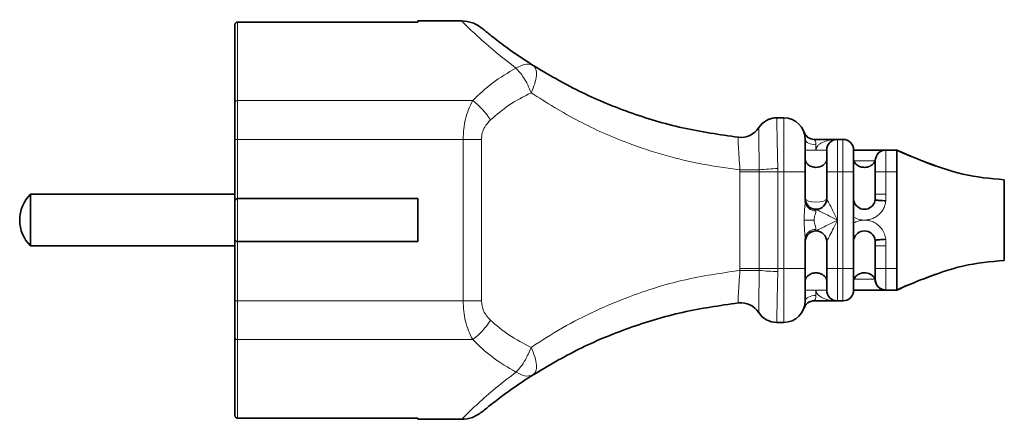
# Model space of a CAD drawing. Header units: millimetres. Extents: x 462 to 2655, y 340 to 4213.
# Tile 5 of 7: x 1225 to 1316, y 2503 to 2540. Entities that reach past the tile are written whole.
import ezdxf

# ---------------------------------------------------------------- set-up
doc = ezdxf.new("R2010")
doc.units = ezdxf.units.MM
doc.header["$LTSCALE"] = 15

msp = doc.modelspace()

# ---------------------------------------------------------------- linework, layer by layer
at = {"color": 7, "linetype": 'Continuous', "lineweight": 35}
for p, q in [((1261.64, 2539.46), (1244.89, 2539.46)), ((1265.696, 2539.568), (1261.64, 2539.568)), ((1261.64, 2539.568), (1261.64, 2539.46)), ((1295.64, 2530.568), (1295.004, 2530.568)), ((1244.64, 2522.818), (1244.64, 2528.568)), ((1300.64, 2528.568), (1298.469, 2528.568)), ((1300.64, 2528.568), (1301.14, 2528.568)), ((1305.14, 2527.568), (1306.14, 2527.568)), ((1304.135, 2526.665), (1304.139, 2526.613)), ((1304.14, 2526.582), (1304.14, 2526.568)), ((1297.64, 2522.8), (1297.64, 2525.561)), ((1299.64, 2523.068), (1299.64, 2525.561)), ((1302.14, 2524.8), (1302.14, 2525.561)), ((1304.14, 2523.466), (1304.14, 2525.561)), ((1306.14, 2525.561), (1306.14, 2516.575)), ((1302.14, 2521.338), (1302.14, 2524.798)), ((1244.64, 2523.468), (1225.64, 2523.468)), ((1225.64, 2523.468), (1225.64, 2518.668)), ((1244.64, 2519.318), (1244.64, 2522.818)), ((1261.64, 2523.068), (1244.89, 2523.068)), ((1261.64, 2519.068), (1261.64, 2523.068)), ((1302.14, 2520.8), (1302.14, 2521.336)), ((1302.14, 2517.338), (1302.14, 2520.798)), ((1244.64, 2513.568), (1244.64, 2519.318)), ((1244.89, 2519.068), (1261.64, 2519.068)), ((1297.64, 2516.575), (1297.64, 2519.336)), ((1299.64, 2516.575), (1299.64, 2519.068)), ((1225.64, 2518.668), (1244.64, 2518.668)), ((1304.14, 2516.575), (1304.14, 2518.67)), ((1302.14, 2516.575), (1302.14, 2517.336)), ((1306.14, 2514.568), (1305.14, 2514.568)), ((1298.469, 2513.568), (1300.64, 2513.568)), ((1301.14, 2513.568), (1300.64, 2513.568)), ((1297.667, 2513.165), (1297.696, 2513.196)), ((1295.004, 2511.568), (1295.64, 2511.568)), ((1244.89, 2502.676), (1261.64, 2502.676)), ((1261.64, 2502.676), (1261.64, 2502.568)), ((1261.64, 2502.568), (1265.696, 2502.568))]:
    msp.add_line(p, q, dxfattribs=at)
at = {"color": 7, "linetype": 'Continuous', "lineweight": 18}
for p, q in [((1244.89, 2532.168), (1244.89, 2539.46)), ((1244.89, 2528.568), (1244.89, 2532.168)), ((1244.89, 2532.168), (1266.736, 2532.168)), ((1244.64, 2528.568), (1244.89, 2528.568)), ((1244.89, 2523.068), (1244.89, 2528.568)), ((1244.89, 2528.568), (1265.847, 2528.568)), ((1265.847, 2528.568), (1265.847, 2513.568)), ((1265.847, 2528.568), (1267.551, 2528.568)), ((1267.551, 2513.568), (1267.551, 2528.568)), ((1298.64, 2527.568), (1297.64, 2527.568)), ((1298.64, 2528.068), (1298.64, 2527.568)), ((1299.64, 2527.568), (1298.64, 2527.568)), ((1291.572, 2525.561), (1291.572, 2516.575)), ((1291.572, 2525.561), (1293.366, 2525.561)), ((1295.091, 2525.561), (1293.366, 2525.561)), ((1293.366, 2525.561), (1293.366, 2516.575)), ((1295.091, 2516.575), (1295.091, 2525.561)), ((1295.091, 2525.561), (1295.64, 2525.561)), ((1295.64, 2525.561), (1295.64, 2516.575)), ((1297.64, 2525.561), (1295.64, 2525.561)), ((1299.64, 2525.561), (1300.64, 2525.561)), ((1300.64, 2521.068), (1300.64, 2525.561)), ((1301.14, 2525.561), (1300.64, 2525.561)), ((1301.14, 2516.575), (1301.14, 2525.561)), ((1301.14, 2525.561), (1302.14, 2525.561)), ((1305.14, 2525.561), (1304.14, 2525.561)), ((1305.14, 2523.466), (1305.14, 2525.561)), ((1305.14, 2525.561), (1306.14, 2525.561)), ((1244.89, 2519.068), (1244.89, 2523.068)), ((1304.14, 2523.466), (1305.14, 2523.466)), ((1298.64, 2522.068), (1298.64, 2521.934)), ((1298.469, 2521.068), (1297.526, 2521.068)), ((1300.64, 2516.575), (1300.64, 2521.068)), ((1298.64, 2520.202), (1298.64, 2520.068)), ((1244.89, 2513.568), (1244.89, 2519.068)), ((1304.14, 2518.67), (1305.14, 2518.67)), ((1305.14, 2516.575), (1305.14, 2518.67)), ((1293.366, 2516.575), (1291.572, 2516.575)), ((1293.366, 2516.575), (1295.091, 2516.575)), ((1295.091, 2516.575), (1295.64, 2516.575)), ((1295.64, 2516.575), (1297.64, 2516.575)), ((1299.64, 2516.575), (1300.64, 2516.575)), ((1300.64, 2516.575), (1301.14, 2516.575)), ((1301.14, 2516.575), (1302.14, 2516.575)), ((1304.14, 2516.575), (1305.14, 2516.575)), ((1306.14, 2516.575), (1305.14, 2516.575)), ((1304.116, 2515.568), (1302.165, 2515.568)), ((1298.64, 2514.568), (1297.64, 2514.568)), ((1298.64, 2514.568), (1299.64, 2514.568)), ((1298.64, 2514.568), (1298.64, 2514.068)), ((1244.64, 2513.568), (1244.89, 2513.568)), ((1265.847, 2513.568), (1244.89, 2513.568)), ((1244.89, 2509.968), (1244.89, 2513.568)), ((1265.847, 2513.568), (1267.551, 2513.568)), ((1244.89, 2509.968), (1266.736, 2509.968)), ((1244.89, 2502.676), (1244.89, 2509.968))]:
    msp.add_line(p, q, dxfattribs=at)
at = {"color": 7, "linetype": 'Continuous', "lineweight": 18, "flags": 128}
for points in [[(1244.64, 2532.018), (1244.645, 2532.047), (1244.659, 2532.075), (1244.683, 2532.101), (1244.714, 2532.124), (1244.751, 2532.143), (1244.795, 2532.157), (1244.842, 2532.165), (1244.89, 2532.168)], [(1298.64, 2528.068), (1298.445, 2528.078), (1298.258, 2528.106), (1298.085, 2528.152), (1297.933, 2528.214), (1297.809, 2528.29), (1297.716, 2528.377), (1297.66, 2528.47), (1297.64, 2528.568)], [(1291.572, 2525.561), (1291.572, 2525.659), (1291.572, 2525.736)], [(1293.364, 2525.735), (1293.213, 2525.735), (1293.034, 2525.735), (1292.829, 2525.736), (1292.604, 2525.736), (1292.36, 2525.736), (1292.104, 2525.736), (1291.84, 2525.736), (1291.572, 2525.736)], [(1299.64, 2523.068), (1299.564, 2522.94), (1299.347, 2522.832), (1299.023, 2522.76), (1298.64, 2522.735), (1298.258, 2522.76), (1297.933, 2522.832), (1297.716, 2522.94), (1297.64, 2523.068)], [(1291.572, 2516.4), (1291.572, 2516.498), (1291.572, 2516.575)], [(1293.364, 2516.401), (1293.213, 2516.4), (1293.034, 2516.4), (1292.829, 2516.4), (1292.604, 2516.4), (1292.36, 2516.4), (1292.104, 2516.4), (1291.84, 2516.4), (1291.572, 2516.4)], [(1297.64, 2513.568), (1297.66, 2513.665), (1297.716, 2513.759), (1297.809, 2513.846), (1297.933, 2513.921), (1298.085, 2513.984), (1298.258, 2514.03), (1298.445, 2514.058), (1298.64, 2514.068)], [(1244.64, 2510.118), (1244.645, 2510.089), (1244.659, 2510.061), (1244.683, 2510.035), (1244.714, 2510.012), (1244.751, 2509.993), (1244.795, 2509.979), (1244.842, 2509.971), (1244.89, 2509.968)]]:
    msp.add_lwpolyline(points, dxfattribs=at)
at = {"color": 7, "linetype": 'Continuous', "lineweight": 35, "flags": 128}
for points in [[(1291.429, 2528.757), (1291.429, 2528.757), (1291.429, 2528.757)], [(1291.429, 2513.379), (1291.429, 2513.379), (1291.429, 2513.379)]]:
    msp.add_lwpolyline(points, dxfattribs=at)
at = {"color": 7, "linetype": 'Continuous', "lineweight": 18}
for centre, radius, start, end in [((1262.874, 2526.973), 6.473, 31.62654, 53.3644), ((1295.003, 2528.568), 2, 112.94976, 147.01612), ((1295.594, 2505.877), 19.983, 91.44869, 96.40489), ((1298.578, 2522.872), 0.94, 184.40195, 273.81126), ((1298.578, 2519.264), 0.94, 86.18874, 175.59805), ((1295.594, 2536.371), 20.094, 263.63101, 268.55957), ((1262.874, 2515.162), 6.473, 306.6356, 328.37346), ((1295.003, 2513.568), 2, 212.98488, 270.0079)]:
    msp.add_arc(centre, radius, start, end, dxfattribs=at)
at = {"color": 7, "linetype": 'Continuous', "lineweight": 35}
for centre, radius, start, end in [((1295.004, 2528.568), 2, 90, 147.0215), ((1295.003, 2528.568), 2, 89.99346, 112.94999), ((1295.64, 2528.568), 2, 0, 90), ((1291.648, 2530.745), 2, 263.69221, 327.02151), ((1291.648, 2530.745), 2, 263.69224, 327.01704), ((1298.469, 2529.568), 1, 199.47122, 270), ((1300.64, 2527.568), 1, 90, 180), ((1301.14, 2527.568), 1, 0, 90), ((1305.14, 2526.568), 1, 90, 180), ((1228.02, 2521.068), 3.38, 134.76027, 225.23973), ((1298.64, 2523.068), 1, 180, 270), ((1298.64, 2523.068), 1, 270, 360), ((1303.14, 2523.068), 1, 192.63563, 347.36437), ((1298.64, 2519.068), 1, 90, 180), ((1298.64, 2519.068), 1, 0, 90), ((1303.14, 2519.068), 1, 12.63563, 167.36437), ((1305.14, 2515.568), 1, 180, 270), ((1300.64, 2514.568), 1, 180, 270), ((1301.14, 2514.568), 1, 270, 0), ((1295.64, 2513.568), 2, 270, 0), ((1298.469, 2512.568), 1, 90, 160.52878), ((1291.648, 2511.391), 2, 32.98299, 96.30776), ((1291.648, 2511.391), 2, 32.97849, 96.30779), ((1295.004, 2513.568), 2, 212.9785, 270)]:
    msp.add_arc(centre, radius, start, end, dxfattribs=at)
for points, knots in [([(1244.89, 2539.46), (1244.858, 2539.456), (1244.81, 2539.451), (1244.752, 2539.419), (1244.704, 2539.38), (1244.667, 2539.328), (1244.644, 2539.266), (1244.642, 2539.228), (1244.64, 2539.208)], [0, 0, 0, 0, 0.242699, 0.369494, 0.499601, 0.712663, 0.847151, 1, 1, 1, 1]), ([(1244.64, 2532.018), (1244.64, 2533.069), (1244.64, 2535.191), (1244.64, 2537.311), (1244.64, 2538.683), (1244.64, 2539.034), (1244.64, 2539.208)], [0, 0, 0, 0, 0.277647, 0.560484, 0.782274, 1, 1, 1, 1]), ([(1267.612, 2538.875), (1267.323, 2539.075), (1266.744, 2539.473), (1266.045, 2539.536), (1265.695, 2539.568)], [0, 0, 0, 0, 0.499999, 1, 1, 1, 1]), ([(1272.36, 2535.427), (1271.696, 2535.862), (1270.357, 2536.738), (1268.853, 2537.87), (1267.813, 2538.706), (1267.679, 2538.819), (1267.612, 2538.875)], [0, 0, 0, 0, 0.245145, 0.494094, 0.746351, 1, 1, 1, 1]), ([(1291.429, 2528.757), (1289.686, 2529.01), (1286.189, 2529.517), (1281.215, 2531.025), (1276.535, 2532.966), (1273.752, 2534.607), (1272.36, 2535.427)], [0, 0, 0, 0, 0.249031, 0.499921, 0.749969, 1, 1, 1, 1]), ([(1244.64, 2528.568), (1244.64, 2529.265), (1244.64, 2530.51), (1244.64, 2531.557), (1244.64, 2532.018)], [0, 0, 0, 0, 0.559807, 1, 1, 1, 1]), ([(1293.326, 2529.657), (1293.326, 2529.657), (1293.326, 2529.657), (1293.326, 2529.656), (1293.326, 2529.656)], [0, 0, 0, 0, 0.5599971, 1, 1, 1, 1]), ([(1297.64, 2525.561), (1297.64, 2526.002), (1297.64, 2526.884), (1297.64, 2527.872), (1297.64, 2528.462), (1297.64, 2528.533), (1297.64, 2528.568)], [0, 0, 0, 0, 0.280018, 0.55945, 0.779634, 1, 1, 1, 1]), ([(1299.64, 2525.561), (1299.64, 2525.855), (1299.64, 2526.444), (1299.64, 2527.103), (1299.64, 2527.498), (1299.64, 2527.544), (1299.64, 2527.568)], [0, 0, 0, 0, 0.279911, 0.559574, 0.779579, 1, 1, 1, 1]), ([(1302.14, 2525.561), (1302.14, 2525.855), (1302.14, 2526.444), (1302.14, 2527.103), (1302.14, 2527.497), (1302.14, 2527.544), (1302.14, 2527.568)], [0, 0, 0, 0, 0.2799987, 0.5593442, 0.7795744, 1, 1, 1, 1]), ([(1303.14, 2527.568), (1302.944, 2527.568), (1302.593, 2527.568), (1302.279, 2527.568), (1302.14, 2527.568)], [0, 0, 0, 0, 0.559671, 1, 1, 1, 1]), ([(1305.128, 2527.568), (1305.096, 2527.568), (1305.029, 2527.568), (1304.748, 2527.568), (1304.324, 2527.568), (1303.769, 2527.568), (1303.346, 2527.568), (1303.14, 2527.568)], [0, 0, 0, 0, 0.180246, 0.370707, 0.565853, 0.788979, 1, 1, 1, 1]), ([(1309.765, 2526.076), (1309.124, 2526.325), (1307.7, 2526.879), (1306.656, 2527.344), (1306.083, 2527.599)], [0, 0, 0, 0, 0.4502448, 1, 1, 1, 1]), ([(1307.41, 2527.022), (1307.182, 2527.108), (1306.702, 2527.29), (1306.295, 2527.493), (1306.083, 2527.599)], [0, 0, 0, 0, 0.4762862, 1, 1, 1, 1]), ([(1306.14, 2527.568), (1306.14, 2527.54), (1306.14, 2527.498), (1306.14, 2527.244), (1306.14, 2526.99), (1306.14, 2526.674), (1306.14, 2526.208), (1306.14, 2525.817), (1306.14, 2525.561)], [0, 0, 0, 0, 0.243707, 0.371108, 0.499992, 0.628921, 0.756366, 1, 1, 1, 1]), ([(1297.64, 2526.725), (1297.653, 2526.639), (1297.678, 2526.467), (1297.846, 2526.26), (1298.039, 2526.122), (1298.218, 2526.037), (1298.419, 2525.979), (1298.568, 2525.971), (1298.64, 2525.967)], [0, 0, 0, 0, 0.249421, 0.49766, 0.630311, 0.748382, 0.877493, 1, 1, 1, 1]), ([(1298.64, 2525.967), (1298.712, 2525.971), (1298.86, 2525.979), (1299.061, 2526.036), (1299.24, 2526.121), (1299.434, 2526.259), (1299.565, 2526.426), (1299.625, 2526.583), (1299.638, 2526.664), (1299.64, 2526.707), (1299.64, 2526.72), (1299.64, 2526.725)], [0, 0, 0, 0, 0.121786, 0.250095, 0.36784, 0.500112, 0.749638, 0.874951, 0.961119, 0.986474, 1, 1, 1, 1]), ([(1302.165, 2526.568), (1302.196, 2526.496), (1302.258, 2526.352), (1302.468, 2526.157), (1302.717, 2526.032), (1302.954, 2525.975), (1303.079, 2525.97), (1303.14, 2525.967)], [0, 0, 0, 0, 0.250486, 0.499953, 0.749376, 0.877094, 1, 1, 1, 1]), ([(1303.14, 2525.967), (1303.235, 2525.973), (1303.424, 2525.987), (1303.7, 2526.091), (1303.931, 2526.254), (1304.064, 2526.427), (1304.104, 2526.534), (1304.116, 2526.568)], [0, 0, 0, 0, 0.189122, 0.377532, 0.62789, 0.882052, 1, 1, 1, 1]), ([(1304.116, 2526.568), (1304.12, 2526.581), (1304.126, 2526.602), (1304.131, 2526.633), (1304.134, 2526.652), (1304.135, 2526.661), (1304.135, 2526.665)], [0, 0, 0, 0, 0.526326, 0.790128, 0.899666, 1, 1, 1, 1]), ([(1304.14, 2526.568), (1304.14, 2526.549), (1304.14, 2526.511), (1304.14, 2526.24), (1304.14, 2525.908), (1304.14, 2525.677), (1304.14, 2525.561)], [0, 0, 0, 0, 0.279788, 0.559292, 0.7794, 1, 1, 1, 1]), ([(1316.14, 2524.818), (1314.846, 2524.93), (1312.233, 2525.157), (1309.787, 2526.1), (1308.552, 2526.576)], [0, 0, 0, 0, 0.495611, 1, 1, 1, 1]), ([(1302.14, 2523.183), (1302.14, 2523.444), (1302.14, 2523.839), (1302.14, 2524.438), (1302.14, 2524.711), (1302.14, 2524.8)], [0, 0, 0, 0, 0.566241, 0.8589558, 1, 1, 1, 1]), ([(1316.14, 2521.068), (1316.14, 2521.477), (1316.14, 2522.286), (1316.14, 2523.345), (1316.14, 2524.168), (1316.14, 2524.719), (1316.14, 2524.777), (1316.14, 2524.806)], [0, 0, 0, 0, 0.208064, 0.412121, 0.600727, 0.805498, 1, 1, 1, 1]), ([(1244.64, 2522.818), (1244.643, 2522.846), (1244.649, 2522.904), (1244.689, 2522.972), (1244.739, 2523.02), (1244.787, 2523.047), (1244.838, 2523.065), (1244.873, 2523.067), (1244.89, 2523.068)], [0, 0, 0, 0, 0.249762, 0.4991333, 0.6413965, 0.7705457, 0.8890283, 1, 1, 1, 1]), ([(1304.135, 2522.927), (1304.135, 2522.926), (1304.134, 2522.926), (1304.131, 2522.918), (1304.126, 2522.894), (1304.12, 2522.867), (1304.116, 2522.849)], [0, 0, 0, 0, 0.101853, 0.212947, 0.48054, 1, 1, 1, 1]), ([(1304.14, 2523.466), (1304.14, 2523.366), (1304.139, 2523.187), (1304.136, 2523.007), (1304.135, 2522.927)], [0, 0, 0, 0, 0.554818, 1, 1, 1, 1]), ([(1305.128, 2522.849), (1305.02, 2522.857), (1304.846, 2522.87), (1304.622, 2522.887), (1304.453, 2522.9), (1304.315, 2522.911), (1304.189, 2522.922), (1304.156, 2522.925), (1304.135, 2522.927)], [0, 0, 0, 0, 0.22101, 0.353422, 0.500163, 0.644871, 0.776538, 1, 1, 1, 1]), ([(1316.14, 2518.936), (1316.14, 2519.263), (1316.14, 2519.923), (1316.14, 2520.684), (1316.14, 2521.068)], [0, 0, 0, 0, 0.496306, 1, 1, 1, 1]), ([(1244.64, 2519.318), (1244.643, 2519.289), (1244.649, 2519.232), (1244.689, 2519.163), (1244.739, 2519.116), (1244.787, 2519.089), (1244.838, 2519.071), (1244.873, 2519.069), (1244.89, 2519.068)], [0, 0, 0, 0, 0.24966, 0.499272, 0.641251, 0.770304, 0.888837, 1, 1, 1, 1]), ([(1304.116, 2519.287), (1304.119, 2519.274), (1304.125, 2519.248), (1304.13, 2519.219), (1304.134, 2519.21), (1304.135, 2519.209), (1304.135, 2519.209)], [0, 0, 0, 0, 0.3822096, 0.7676028, 0.9265194, 1, 1, 1, 1]), ([(1304.135, 2519.209), (1304.16, 2519.211), (1304.21, 2519.215), (1304.419, 2519.233), (1304.643, 2519.251), (1304.871, 2519.269), (1305.034, 2519.28), (1305.128, 2519.287)], [0, 0, 0, 0, 0.247954, 0.499086, 0.667284, 0.806964, 1, 1, 1, 1]), ([(1304.135, 2519.209), (1304.137, 2519.107), (1304.14, 2518.927), (1304.14, 2518.748), (1304.14, 2518.67)], [0, 0, 0, 0, 0.565204, 1, 1, 1, 1]), ([(1316.14, 2517.325), (1316.14, 2517.329), (1316.14, 2517.337), (1316.14, 2517.45), (1316.14, 2517.623), (1316.14, 2517.953), (1316.14, 2518.437), (1316.14, 2518.855), (1316.14, 2518.936)], [0, 0, 0, 0, 0.141929, 0.313503, 0.399073, 0.570647, 0.917526, 1, 1, 1, 1]), ([(1308.552, 2515.56), (1309.787, 2516.036), (1312.233, 2516.978), (1314.846, 2517.205), (1316.14, 2517.318)], [0, 0, 0, 0, 0.504389, 1, 1, 1, 1]), ([(1297.64, 2513.568), (1297.64, 2513.625), (1297.64, 2513.739), (1297.64, 2514.546), (1297.64, 2515.536), (1297.64, 2516.229), (1297.64, 2516.575)], [0, 0, 0, 0, 0.280003, 0.559435, 0.77963, 1, 1, 1, 1]), ([(1299.64, 2514.568), (1299.64, 2514.606), (1299.64, 2514.682), (1299.64, 2515.22), (1299.64, 2515.882), (1299.64, 2516.344), (1299.64, 2516.575)], [0, 0, 0, 0, 0.27986, 0.559405, 0.779537, 1, 1, 1, 1]), ([(1302.14, 2514.568), (1302.14, 2514.606), (1302.14, 2514.682), (1302.14, 2515.221), (1302.14, 2515.882), (1302.14, 2516.344), (1302.14, 2516.575)], [0, 0, 0, 0, 0.279945, 0.559337, 0.779502, 1, 1, 1, 1]), ([(1304.14, 2516.575), (1304.14, 2516.428), (1304.14, 2516.133), (1304.14, 2515.802), (1304.14, 2515.604), (1304.14, 2515.58), (1304.14, 2515.568)], [0, 0, 0, 0, 0.279912, 0.559367, 0.779437, 1, 1, 1, 1]), ([(1306.14, 2516.575), (1306.14, 2516.348), (1306.141, 2515.893), (1306.142, 2515.29), (1306.14, 2514.837), (1306.142, 2514.602), (1306.141, 2514.577), (1306.14, 2514.568)], [0, 0, 0, 0, 0.2164836, 0.4335573, 0.6475008, 0.8622045, 1, 1, 1, 1]), ([(1298.64, 2516.169), (1298.568, 2516.165), (1298.42, 2516.157), (1298.22, 2516.1), (1298.041, 2516.015), (1297.847, 2515.877), (1297.716, 2515.71), (1297.656, 2515.553), (1297.643, 2515.472), (1297.641, 2515.429), (1297.64, 2515.416), (1297.64, 2515.411)], [0, 0, 0, 0, 0.121786, 0.250095, 0.36784, 0.500112, 0.749638, 0.874951, 0.961119, 0.986474, 1, 1, 1, 1]), ([(1299.64, 2515.411), (1299.628, 2515.497), (1299.603, 2515.669), (1299.434, 2515.875), (1299.242, 2516.014), (1299.063, 2516.099), (1298.861, 2516.157), (1298.713, 2516.165), (1298.64, 2516.169)], [0, 0, 0, 0, 0.249421, 0.49766, 0.630311, 0.748382, 0.877493, 1, 1, 1, 1]), ([(1302.165, 2515.568), (1302.196, 2515.64), (1302.258, 2515.784), (1302.468, 2515.979), (1302.718, 2516.104), (1302.954, 2516.161), (1303.079, 2516.166), (1303.14, 2516.169)], [0, 0, 0, 0, 0.2504845, 0.4999497, 0.7493753, 0.8775107, 1, 1, 1, 1]), ([(1303.14, 2516.169), (1303.235, 2516.162), (1303.424, 2516.149), (1303.7, 2516.045), (1303.931, 2515.882), (1304.064, 2515.709), (1304.104, 2515.602), (1304.116, 2515.568)], [0, 0, 0, 0, 0.189122, 0.377532, 0.62789, 0.882052, 1, 1, 1, 1]), ([(1304.135, 2515.471), (1304.135, 2515.475), (1304.134, 2515.484), (1304.131, 2515.504), (1304.126, 2515.535), (1304.12, 2515.555), (1304.116, 2515.568)], [0, 0, 0, 0, 0.101853, 0.212947, 0.48054, 1, 1, 1, 1]), ([(1304.139, 2515.513), (1304.139, 2515.513), (1304.138, 2515.497), (1304.137, 2515.484), (1304.135, 2515.471)], [0, 0, 0, 0, 0.038654, 1, 1, 1, 1]), ([(1305.128, 2514.568), (1305.022, 2514.578), (1304.849, 2514.593), (1304.625, 2514.697), (1304.445, 2514.826), (1304.31, 2514.985), (1304.188, 2515.198), (1304.156, 2515.36), (1304.135, 2515.471)], [0, 0, 0, 0, 0.217464, 0.350786, 0.500233, 0.667394, 0.772132, 1, 1, 1, 1]), ([(1306.083, 2514.537), (1306.656, 2514.792), (1307.7, 2515.257), (1309.124, 2515.811), (1309.765, 2516.06)], [0, 0, 0, 0, 0.549755, 1, 1, 1, 1]), ([(1302.14, 2514.568), (1302.318, 2514.568), (1302.636, 2514.568), (1302.986, 2514.568), (1303.14, 2514.568)], [0, 0, 0, 0, 0.559671, 1, 1, 1, 1]), ([(1303.14, 2514.568), (1303.272, 2514.568), (1303.537, 2514.568), (1303.928, 2514.568), (1304.293, 2514.568), (1304.619, 2514.568), (1304.876, 2514.568), (1305.058, 2514.568), (1305.105, 2514.568), (1305.128, 2514.568)], [0, 0, 0, 0, 0.1351877, 0.2724104, 0.4172135, 0.5600512, 0.7137709, 0.8583576, 1, 1, 1, 1]), ([(1306.142, 2514.565), (1306.336, 2514.662), (1306.723, 2514.855), (1307.181, 2515.028), (1307.41, 2515.114)], [0, 0, 0, 0, 0.50021, 1, 1, 1, 1]), ([(1244.64, 2510.118), (1244.64, 2510.714), (1244.64, 2511.78), (1244.64, 2513.021), (1244.64, 2513.568)], [0, 0, 0, 0, 0.5598071, 1, 1, 1, 1]), ([(1272.36, 2506.709), (1273.751, 2507.529), (1276.532, 2509.169), (1281.211, 2511.11), (1286.187, 2512.618), (1289.685, 2513.126), (1291.429, 2513.379)], [0, 0, 0, 0, 0.2498643, 0.4998751, 0.7508451, 1, 1, 1, 1]), ([(1297.696, 2513.196), (1297.738, 2513.245), (1297.833, 2513.352), (1297.974, 2513.451), (1298.072, 2513.484), (1298.094, 2513.492)], [0, 0, 0, 0, 0.387828, 0.86284, 1, 1, 1, 1]), ([(1244.64, 2502.928), (1244.64, 2503.169), (1244.64, 2503.656), (1244.64, 2505.429), (1244.64, 2507.604), (1244.64, 2509.285), (1244.64, 2510.118)], [0, 0, 0, 0, 0.2776473, 0.5604844, 0.7822737, 1, 1, 1, 1]), ([(1267.612, 2503.261), (1267.678, 2503.316), (1267.81, 2503.427), (1268.85, 2504.263), (1270.355, 2505.396), (1271.695, 2506.273), (1272.36, 2506.709)], [0, 0, 0, 0, 0.254177, 0.506415, 0.754744, 1, 1, 1, 1]), ([(1244.64, 2502.928), (1244.642, 2502.908), (1244.644, 2502.87), (1244.667, 2502.808), (1244.704, 2502.756), (1244.751, 2502.717), (1244.81, 2502.685), (1244.858, 2502.68), (1244.89, 2502.676)], [0, 0, 0, 0, 0.152687, 0.287044, 0.499947, 0.630165, 0.757073, 1, 1, 1, 1]), ([(1265.695, 2502.568), (1266.045, 2502.599), (1266.744, 2502.662), (1267.323, 2503.061), (1267.612, 2503.261)], [0, 0, 0, 0, 0.500001, 1, 1, 1, 1])]:
    msp.add_open_spline(points, degree=3, knots=knots, dxfattribs=at)
at = {"color": 7, "linetype": 'Continuous', "lineweight": 18}
for points, knots in [([(1270.76, 2535.178), (1270.026, 2535.752), (1268.557, 2536.9), (1266.94, 2538.364), (1265.98, 2539.282), (1265.581, 2539.68), (1265.695, 2539.567), (1265.696, 2539.567)], [0, 0, 0, 0, 0.2497896, 0.5000695, 0.7501347, 0.9992792, 1, 1, 1, 1]), ([(1270.76, 2535.178), (1271.105, 2535.358), (1271.722, 2535.679), (1272.165, 2535.504), (1272.36, 2535.427)], [0, 0, 0, 0, 0.56, 1, 1, 1, 1]), ([(1266.736, 2532.168), (1267.337, 2532.742), (1268.558, 2533.91), (1270.018, 2534.751), (1270.76, 2535.178)], [0, 0, 0, 0, 0.49189, 1, 1, 1, 1]), ([(1272.157, 2532.89), (1272.061, 2533.136), (1271.866, 2533.637), (1271.394, 2534.479), (1270.999, 2534.914), (1270.76, 2535.178)], [0, 0, 0, 0, 0.277084, 0.562247, 1, 1, 1, 1]), ([(1272.157, 2532.89), (1272.284, 2533.175), (1272.539, 2533.752), (1272.688, 2534.52), (1272.65, 2535.132), (1272.457, 2535.329), (1272.36, 2535.427)], [0, 0, 0, 0, 0.24746, 0.5, 0.750912, 1, 1, 1, 1]), ([(1268.386, 2530.368), (1268.944, 2530.845), (1270.101, 2531.832), (1271.456, 2532.529), (1272.157, 2532.89)], [0, 0, 0, 0, 0.48296, 1, 1, 1, 1]), ([(1272.157, 2532.89), (1273.606, 2531.982), (1276.436, 2530.208), (1280.693, 2528.336), (1284.576, 2527.057), (1288.047, 2526.21), (1290.403, 2525.893), (1291.572, 2525.736)], [0, 0, 0, 0, 0.25625, 0.500488, 0.670233, 0.836384, 1, 1, 1, 1]), ([(1265.847, 2528.568), (1265.888, 2529.219), (1265.973, 2530.562), (1266.477, 2531.622), (1266.736, 2532.168)], [0, 0, 0, 0, 0.48483, 1, 1, 1, 1]), ([(1267.551, 2528.568), (1267.568, 2528.769), (1267.601, 2529.171), (1267.879, 2529.816), (1268.194, 2530.159), (1268.386, 2530.368)], [0, 0, 0, 0, 0.283414, 0.565135, 1, 1, 1, 1]), ([(1295.088, 2525.854), (1295.076, 2526.473), (1295.05, 2527.714), (1295.018, 2529.254), (1295, 2530.337), (1295.002, 2530.491), (1295.004, 2530.567)], [0, 0, 0, 0, 0.249589, 0.49967, 0.749858, 1, 1, 1, 1]), ([(1295.004, 2530.567), (1295.004, 2530.568), (1295.004, 2530.568), (1295.004, 2530.568), (1295.004, 2530.568)], [0, 0, 0, 0, 0.559596, 1, 1, 1, 1]), ([(1295.64, 2530.568), (1295.64, 2530.492), (1295.64, 2530.342), (1295.64, 2529.182), (1295.64, 2527.527), (1295.64, 2526.216), (1295.64, 2525.561)], [0, 0, 0, 0, 0.250163, 0.5001, 0.750092, 1, 1, 1, 1]), ([(1293.326, 2529.656), (1293.325, 2529.594), (1293.324, 2529.47), (1293.332, 2528.55), (1293.346, 2527.258), (1293.358, 2526.241), (1293.364, 2525.735)], [0, 0, 0, 0, 0.25302, 0.504996, 0.754074, 1, 1, 1, 1]), ([(1291.572, 2525.736), (1291.543, 2526.132), (1291.486, 2526.92), (1291.426, 2527.922), (1291.403, 2528.624), (1291.42, 2528.713), (1291.429, 2528.757)], [0, 0, 0, 0, 0.251277, 0.501361, 0.750596, 1, 1, 1, 1]), ([(1298.469, 2528.568), (1298.474, 2528.563), (1298.485, 2528.55), (1298.545, 2528.448), (1298.62, 2528.288), (1298.634, 2528.141), (1298.64, 2528.068)], [0, 0, 0, 0, 0.219444, 0.500214, 0.749915, 1, 1, 1, 1]), ([(1298.64, 2527.568), (1298.642, 2527.599), (1298.646, 2527.663), (1298.685, 2527.793), (1298.784, 2527.958), (1298.975, 2528.134), (1299.344, 2528.353), (1299.912, 2528.53), (1300.394, 2528.555), (1300.64, 2528.568)], [0, 0, 0, 0, 0.035653, 0.072744, 0.155132, 0.258044, 0.385433, 0.685874, 1, 1, 1, 1]), ([(1300.64, 2525.561), (1300.64, 2525.954), (1300.64, 2526.74), (1300.64, 2527.734), (1300.64, 2528.432), (1300.64, 2528.522), (1300.64, 2528.568)], [0, 0, 0, 0, 0.249451, 0.499687, 0.749515, 1, 1, 1, 1]), ([(1301.14, 2528.568), (1301.14, 2528.523), (1301.14, 2528.432), (1301.14, 2527.735), (1301.14, 2526.741), (1301.14, 2525.954), (1301.14, 2525.561)], [0, 0, 0, 0, 0.250233, 0.50019, 0.750257, 1, 1, 1, 1]), ([(1305.14, 2525.561), (1305.14, 2525.821), (1305.14, 2526.346), (1305.14, 2527.01), (1305.14, 2527.477), (1305.14, 2527.538), (1305.14, 2527.568)], [0, 0, 0, 0, 0.2480304, 0.499217, 0.7494672, 1, 1, 1, 1]), ([(1293.364, 2525.735), (1293.365, 2525.703), (1293.366, 2525.645), (1293.366, 2525.586), (1293.366, 2525.561)], [0, 0, 0, 0, 0.560242, 1, 1, 1, 1]), ([(1295.091, 2525.561), (1295.091, 2525.616), (1295.091, 2525.713), (1295.089, 2525.811), (1295.088, 2525.854)], [0, 0, 0, 0, 0.561546, 1, 1, 1, 1]), ([(1297.526, 2521.068), (1297.537, 2521.387), (1297.553, 2521.865), (1297.623, 2522.451), (1297.634, 2522.684), (1297.64, 2522.8)], [0, 0, 0, 0, 0.499811, 0.750385, 1, 1, 1, 1]), ([(1299.64, 2523.068), (1299.641, 2523.066), (1299.643, 2523.063), (1299.662, 2523.024), (1299.712, 2522.924), (1299.808, 2522.733), (1299.992, 2522.365), (1300.276, 2521.796), (1300.517, 2521.314), (1300.64, 2521.068)], [0, 0, 0, 0, 0.035653, 0.072744, 0.155132, 0.258044, 0.385433, 0.685874, 1, 1, 1, 1]), ([(1303.14, 2521.068), (1303.272, 2521.075), (1303.537, 2521.091), (1303.928, 2521.215), (1304.293, 2521.414), (1304.619, 2521.698), (1304.876, 2522.045), (1305.058, 2522.438), (1305.105, 2522.713), (1305.128, 2522.849)], [0, 0, 0, 0, 0.135188, 0.27241, 0.417213, 0.560051, 0.713771, 0.858358, 1, 1, 1, 1]), ([(1305.128, 2522.849), (1305.132, 2522.964), (1305.139, 2523.17), (1305.14, 2523.375), (1305.14, 2523.466)], [0, 0, 0, 0, 0.560059, 1, 1, 1, 1]), ([(1298.64, 2521.934), (1298.634, 2521.884), (1298.62, 2521.783), (1298.545, 2521.565), (1298.485, 2521.323), (1298.474, 2521.146), (1298.469, 2521.068)], [0, 0, 0, 0, 0.250085, 0.499786, 0.780545, 1, 1, 1, 1]), ([(1300.64, 2521.068), (1300.394, 2521.191), (1299.912, 2521.432), (1299.344, 2521.716), (1298.975, 2521.901), (1298.784, 2521.996), (1298.685, 2522.046), (1298.646, 2522.065), (1298.642, 2522.067), (1298.64, 2522.068)], [0, 0, 0, 0, 0.314126, 0.614566, 0.741924, 0.844867, 0.927246, 0.964339, 1, 1, 1, 1]), ([(1297.64, 2519.336), (1297.635, 2519.445), (1297.623, 2519.676), (1297.553, 2520.263), (1297.537, 2520.75), (1297.526, 2521.068)], [0, 0, 0, 0, 0.2364642, 0.5006638, 1, 1, 1, 1]), ([(1298.469, 2521.068), (1298.474, 2520.979), (1298.484, 2520.802), (1298.549, 2520.563), (1298.62, 2520.353), (1298.633, 2520.252), (1298.64, 2520.202)], [0, 0, 0, 0, 0.249189, 0.499614, 0.749642, 1, 1, 1, 1]), ([(1298.64, 2520.068), (1298.642, 2520.069), (1298.646, 2520.071), (1298.685, 2520.09), (1298.784, 2520.14), (1298.975, 2520.235), (1299.344, 2520.42), (1299.912, 2520.704), (1300.394, 2520.945), (1300.64, 2521.068)], [0, 0, 0, 0, 0.035653, 0.072744, 0.155132, 0.258044, 0.385433, 0.685874, 1, 1, 1, 1]), ([(1300.64, 2521.068), (1300.517, 2520.822), (1300.276, 2520.34), (1299.992, 2519.771), (1299.808, 2519.403), (1299.712, 2519.212), (1299.662, 2519.112), (1299.643, 2519.073), (1299.641, 2519.07), (1299.64, 2519.068)], [0, 0, 0, 0, 0.314126, 0.614566, 0.741924, 0.844867, 0.927246, 0.964339, 1, 1, 1, 1]), ([(1302.14, 2521.336), (1302.318, 2521.251), (1302.636, 2521.098), (1302.986, 2521.077), (1303.14, 2521.068)], [0, 0, 0, 0, 0.559671, 1, 1, 1, 1]), ([(1303.14, 2521.068), (1302.944, 2521.053), (1302.593, 2521.026), (1302.279, 2520.869), (1302.14, 2520.8)], [0, 0, 0, 0, 0.559671, 1, 1, 1, 1]), ([(1305.128, 2519.287), (1305.096, 2519.459), (1305.029, 2519.814), (1304.755, 2520.287), (1304.384, 2520.663), (1303.97, 2520.905), (1303.553, 2521.044), (1303.278, 2521.06), (1303.14, 2521.068)], [0, 0, 0, 0, 0.1797241, 0.3688792, 0.5524658, 0.7180535, 0.8584211, 1, 1, 1, 1]), ([(1305.14, 2518.67), (1305.14, 2518.785), (1305.138, 2518.991), (1305.131, 2519.196), (1305.128, 2519.287)], [0, 0, 0, 0, 0.559935, 1, 1, 1, 1]), ([(1291.572, 2516.4), (1289.815, 2516.142), (1286.251, 2515.618), (1281.771, 2514.202), (1278.058, 2512.638), (1275.018, 2511.082), (1273.121, 2509.865), (1272.157, 2509.246)], [0, 0, 0, 0, 0.24627, 0.499452, 0.661084, 0.827712, 1, 1, 1, 1]), ([(1291.429, 2513.379), (1291.42, 2513.423), (1291.403, 2513.511), (1291.426, 2514.213), (1291.485, 2515.214), (1291.543, 2516.004), (1291.572, 2516.4)], [0, 0, 0, 0, 0.2491292, 0.4982212, 0.748442, 1, 1, 1, 1]), ([(1293.364, 2516.401), (1293.358, 2515.896), (1293.346, 2514.879), (1293.332, 2513.587), (1293.324, 2512.666), (1293.325, 2512.542), (1293.326, 2512.479)], [0, 0, 0, 0, 0.245633, 0.494839, 0.746753, 1, 1, 1, 1]), ([(1293.366, 2516.575), (1293.366, 2516.543), (1293.366, 2516.484), (1293.365, 2516.426), (1293.364, 2516.401)], [0, 0, 0, 0, 0.559735, 1, 1, 1, 1]), ([(1295.004, 2511.568), (1295.002, 2511.645), (1295, 2511.799), (1295.018, 2512.882), (1295.05, 2514.423), (1295.076, 2515.663), (1295.088, 2516.283)], [0, 0, 0, 0, 0.250147, 0.500657, 0.750434, 1, 1, 1, 1]), ([(1295.088, 2516.283), (1295.089, 2516.337), (1295.091, 2516.435), (1295.091, 2516.532), (1295.091, 2516.575)], [0, 0, 0, 0, 0.558656, 1, 1, 1, 1]), ([(1295.64, 2516.575), (1295.64, 2515.92), (1295.64, 2514.61), (1295.64, 2512.955), (1295.64, 2511.795), (1295.64, 2511.644), (1295.64, 2511.568)], [0, 0, 0, 0, 0.249714, 0.499444, 0.749651, 1, 1, 1, 1]), ([(1300.64, 2513.568), (1300.64, 2513.613), (1300.64, 2513.704), (1300.64, 2514.401), (1300.64, 2515.395), (1300.64, 2516.182), (1300.64, 2516.575)], [0, 0, 0, 0, 0.25001, 0.500502, 0.750062, 1, 1, 1, 1]), ([(1301.14, 2516.575), (1301.14, 2516.182), (1301.14, 2515.396), (1301.14, 2514.402), (1301.14, 2513.704), (1301.14, 2513.613), (1301.14, 2513.568)], [0, 0, 0, 0, 0.249667, 0.499369, 0.749705, 1, 1, 1, 1]), ([(1305.14, 2514.568), (1305.14, 2514.598), (1305.14, 2514.659), (1305.14, 2515.126), (1305.14, 2515.79), (1305.14, 2516.314), (1305.14, 2516.575)], [0, 0, 0, 0, 0.249676, 0.50174, 0.751186, 1, 1, 1, 1]), ([(1300.64, 2513.568), (1300.394, 2513.581), (1299.912, 2513.606), (1299.344, 2513.783), (1298.975, 2514.002), (1298.784, 2514.178), (1298.685, 2514.342), (1298.646, 2514.473), (1298.642, 2514.537), (1298.64, 2514.568)], [0, 0, 0, 0, 0.314126, 0.614566, 0.741924, 0.844867, 0.927246, 0.964339, 1, 1, 1, 1]), ([(1266.736, 2509.968), (1266.477, 2510.514), (1265.973, 2511.573), (1265.888, 2512.917), (1265.847, 2513.568)], [0, 0, 0, 0, 0.51517, 1, 1, 1, 1]), ([(1268.386, 2511.768), (1268.136, 2512.04), (1267.685, 2512.531), (1267.592, 2513.249), (1267.551, 2513.568)], [0, 0, 0, 0, 0.554625, 1, 1, 1, 1]), ([(1298.64, 2514.068), (1298.634, 2513.995), (1298.62, 2513.848), (1298.545, 2513.688), (1298.485, 2513.585), (1298.474, 2513.573), (1298.469, 2513.568)], [0, 0, 0, 0, 0.250085, 0.499786, 0.780545, 1, 1, 1, 1]), ([(1272.157, 2509.246), (1271.456, 2509.607), (1270.101, 2510.304), (1268.944, 2511.291), (1268.386, 2511.768)], [0, 0, 0, 0, 0.51704, 1, 1, 1, 1]), ([(1293.326, 2512.479), (1293.326, 2512.479), (1293.326, 2512.479), (1293.326, 2512.479), (1293.326, 2512.479)], [0, 0, 0, 0, 0.56, 1, 1, 1, 1]), ([(1295.004, 2511.568), (1295.004, 2511.568), (1295.004, 2511.568), (1295.004, 2511.568), (1295.004, 2511.568)], [0, 0, 0, 0, 0.560465, 1, 1, 1, 1]), ([(1270.76, 2506.958), (1270.018, 2507.385), (1268.558, 2508.226), (1267.337, 2509.394), (1266.736, 2509.968)], [0, 0, 0, 0, 0.50811, 1, 1, 1, 1]), ([(1270.76, 2506.958), (1270.91, 2507.115), (1271.216, 2507.435), (1271.73, 2508.208), (1271.996, 2508.855), (1272.157, 2509.246)], [0, 0, 0, 0, 0.277084, 0.562247, 1, 1, 1, 1]), ([(1272.36, 2506.709), (1272.457, 2506.807), (1272.644, 2506.997), (1272.689, 2507.591), (1272.551, 2508.354), (1272.288, 2508.95), (1272.157, 2509.246)], [0, 0, 0, 0, 0.248956, 0.483161, 0.743294, 1, 1, 1, 1]), ([(1265.696, 2502.569), (1265.762, 2502.635), (1265.894, 2502.768), (1266.959, 2503.792), (1268.549, 2505.228), (1270.023, 2506.381), (1270.76, 2506.958)], [0, 0, 0, 0, 0.2491978, 0.4995921, 0.7497174, 1, 1, 1, 1]), ([(1272.36, 2506.709), (1272.103, 2506.623), (1271.644, 2506.469), (1271.03, 2506.809), (1270.76, 2506.958)], [0, 0, 0, 0, 0.56, 1, 1, 1, 1])]:
    msp.add_open_spline(points, degree=3, knots=knots, dxfattribs=at)
for points in [[(1302.165, 2526.568), (1302.2, 2526.568), (1302.271, 2526.568), (1302.505, 2526.568), (1302.803, 2526.568), (1303.028, 2526.568), (1303.14, 2526.568)], [(1303.14, 2526.568), (1303.253, 2526.568), (1303.478, 2526.568), (1303.776, 2526.568), (1304.01, 2526.568), (1304.081, 2526.568), (1304.116, 2526.568)]]:
    msp.add_open_spline(points, degree=3, dxfattribs=at)

doc.saveas('drawing.dxf')
